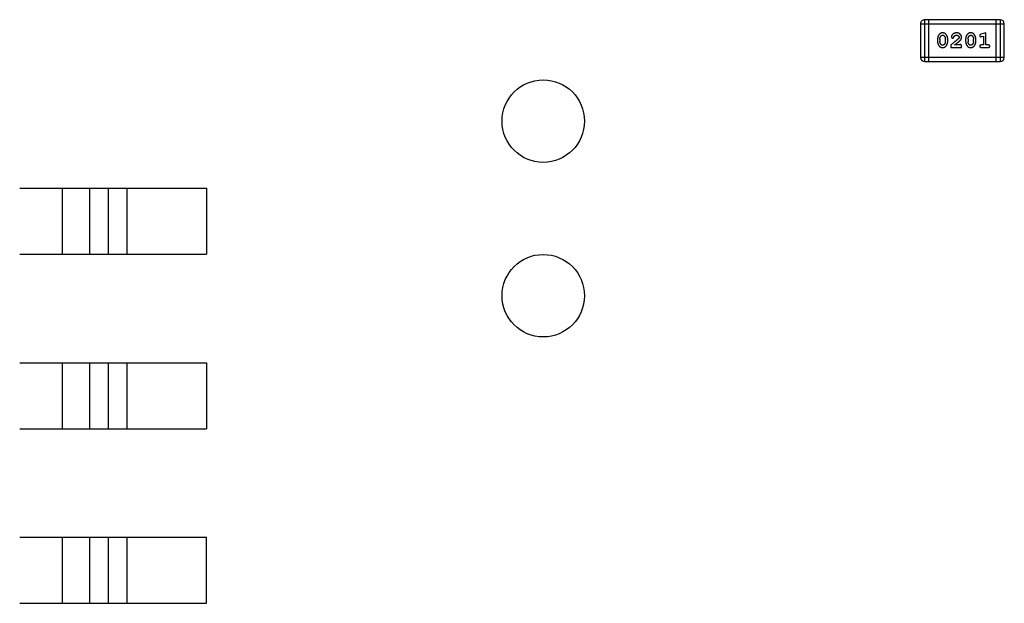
# Model space of a CAD drawing. Header units: millimetres. Extents: x 72 to 239, y 133 to 319.
# Tile 137 of 240: x 115.17 to 122.33, y 267.18 to 271.43. Entities that reach past the tile are written whole.
import ezdxf

# ---------------------------------------------------------------- set-up
doc = ezdxf.new("R2010")
doc.units = ezdxf.units.MM
doc.header["$LTSCALE"] = 5
doc.layers.get('0').update_dxf_attribs({"linetype": 'CONTINUOUS'})

msp = doc.modelspace()

# ---------------------------------------------------------------- linework, layer by layer
for p, q in [((121.7541, 271.1205), (121.7541, 271.4253)), ((122.3027, 271.4253), (121.7541, 271.4253)), ((121.7846, 271.1205), (121.7846, 271.4253)), ((122.2723, 271.4253), (122.2723, 271.1205)), ((122.3027, 271.4253), (122.3027, 271.1205)), ((121.7236, 271.3948), (121.7236, 271.151)), ((121.7236, 271.3948), (122.3332, 271.3948)), ((122.3332, 271.151), (122.3332, 271.3948)), ((121.8475, 271.2849), (121.8475, 271.2672)), ((121.8648, 271.2847), (121.8648, 271.2675)), ((121.9041, 271.2675), (121.9041, 271.2847)), ((121.9214, 271.2672), (121.9214, 271.2849)), ((122.052, 271.2849), (122.052, 271.2672)), ((122.0693, 271.2847), (122.0693, 271.2675)), ((122.1087, 271.2675), (122.1087, 271.2847)), ((122.126, 271.2672), (122.126, 271.2849)), ((122.1999, 271.3296), (122.1633, 271.3197)), ((122.1676, 271.3023), (122.1826, 271.3064)), ((122.1826, 271.3064), (122.1826, 271.2415)), ((122.1999, 271.2415), (122.1999, 271.3296)), ((121.945, 271.243), (121.945, 271.2242)), ((121.945, 271.2242), (122.0221, 271.2242)), ((122.008, 271.2415), (121.9718, 271.2415)), ((122.0221, 271.2242), (122.0221, 271.232)), ((122.1826, 271.2415), (122.1653, 271.2415)), ((122.1653, 271.2242), (122.2172, 271.2242)), ((122.2172, 271.2415), (122.1999, 271.2415)), ((122.3332, 271.151), (121.7236, 271.151)), ((121.7541, 271.1205), (122.3027, 271.1205)), ((115.1684, 270.2008), (116.5284, 270.2008)), ((115.4785, 270.2008), (115.4785, 269.7208)), ((115.6785, 269.7208), (115.6785, 270.2008)), ((115.8152, 269.7208), (115.8152, 270.2008)), ((115.9493, 270.2008), (115.9493, 269.7208)), ((116.5284, 270.2008), (116.5284, 269.7208)), ((115.1685, 269.7208), (116.5284, 269.7208)), ((115.1685, 268.9308), (116.5284, 268.9308)), ((115.4785, 268.9308), (115.4785, 268.4508)), ((115.6785, 268.4508), (115.6785, 268.9308)), ((115.8152, 268.4508), (115.8152, 268.9308)), ((115.9493, 268.9308), (115.9493, 268.4508)), ((116.5284, 268.9308), (116.5284, 268.4508)), ((115.1685, 268.4508), (116.5284, 268.4508)), ((115.1685, 267.6608), (116.5284, 267.6608)), ((115.4785, 267.6608), (115.4785, 267.1808)), ((115.6785, 267.1808), (115.6785, 267.6608)), ((115.8152, 267.1808), (115.8152, 267.6608)), ((115.9493, 267.6608), (115.9493, 267.1808)), ((116.5284, 267.1808), (116.5284, 267.6608)), ((115.1685, 267.1808), (116.5284, 267.1808))]:
    msp.add_line(p, q)
for centre in [(118.9784, 270.6878), (118.9784, 269.4178)]:
    msp.add_circle(centre, 0.3)
for centre, start, end in [((121.7541, 271.3948), 90.00001, 180.00001), ((122.3027, 271.3948), 0.00001, 90.00001), ((121.7541, 271.151), 180.00001, 270.00001), ((122.3027, 271.151), 270.00001, 0.00001)]:
    msp.add_arc(centre, 0.0305, start, end)
for points, knots in [([(121.8843, 271.3296), (121.8829, 271.3295), (121.8801, 271.3294), (121.876, 271.3287), (121.8721, 271.3276), (121.8686, 271.326), (121.8653, 271.324), (121.8622, 271.3214), (121.8594, 271.3185), (121.857, 271.3151), (121.8548, 271.3115), (121.8528, 271.3078), (121.8512, 271.3041), (121.8499, 271.3003), (121.8488, 271.2966), (121.8481, 271.2927), (121.8476, 271.2888), (121.8475, 271.2862), (121.8475, 271.2849)], [0, 0, 0, 0, 0.06692, 0.130834, 0.19258, 0.252759, 0.312631, 0.373411, 0.436359, 0.501894, 0.568244, 0.632472, 0.69556, 0.757163, 0.818592, 0.878885, 0.939235, 1, 1, 1, 1]), ([(121.8475, 271.2672), (121.8475, 271.2661), (121.8476, 271.264), (121.8479, 271.2608), (121.8484, 271.2577), (121.8491, 271.2546), (121.8499, 271.2515), (121.8511, 271.2486), (121.8523, 271.2456), (121.8538, 271.2427), (121.8554, 271.24), (121.857, 271.2374), (121.8586, 271.2351), (121.8603, 271.233), (121.862, 271.2312), (121.8637, 271.2295), (121.8654, 271.2281), (121.8678, 271.2265), (121.871, 271.2249), (121.8752, 271.2235), (121.8797, 271.2227), (121.8829, 271.2226), (121.8845, 271.2226)], [0, 0, 0, 0, 0.049886, 0.09882, 0.148132, 0.19689, 0.246038, 0.295176, 0.345305, 0.395692, 0.445312, 0.491875, 0.535813, 0.577009, 0.616081, 0.652689, 0.687585, 0.720206, 0.785062, 0.85223, 0.923759, 1, 1, 1, 1]), ([(121.8648, 271.2847), (121.8648, 271.2857), (121.8649, 271.2878), (121.8652, 271.2909), (121.8658, 271.2938), (121.8666, 271.2966), (121.8676, 271.2993), (121.8689, 271.3018), (121.8703, 271.3042), (121.8715, 271.3057), (121.8721, 271.3064)], [0, 0, 0, 0, 0.135446, 0.266257, 0.393419, 0.517936, 0.639137, 0.758785, 0.879345, 1, 1, 1, 1]), ([(121.8725, 271.2452), (121.8718, 271.246), (121.8706, 271.2475), (121.8691, 271.2501), (121.8677, 271.2527), (121.8667, 271.2555), (121.8659, 271.2583), (121.8652, 271.2613), (121.8649, 271.2643), (121.8648, 271.2664), (121.8648, 271.2675)], [0, 0, 0, 0, 0.124927, 0.248361, 0.370889, 0.492583, 0.61616, 0.741472, 0.869044, 1, 1, 1, 1]), ([(121.8721, 271.3064), (121.8725, 271.3069), (121.8733, 271.3078), (121.8746, 271.309), (121.876, 271.31), (121.8775, 271.3108), (121.8791, 271.3115), (121.8808, 271.3119), (121.8826, 271.3122), (121.8838, 271.3122), (121.8844, 271.3122)], [0, 0, 0, 0, 0.13042, 0.256046, 0.378133, 0.498725, 0.620452, 0.742761, 0.869406, 1, 1, 1, 1]), ([(121.9214, 271.2849), (121.9214, 271.286), (121.9214, 271.2882), (121.9211, 271.2913), (121.9206, 271.2945), (121.9199, 271.2976), (121.919, 271.3006), (121.9179, 271.3036), (121.9166, 271.3066), (121.9151, 271.3095), (121.9135, 271.3122), (121.9118, 271.3148), (121.9102, 271.3171), (121.9085, 271.3192), (121.9068, 271.3211), (121.9051, 271.3227), (121.9034, 271.3241), (121.901, 271.3257), (121.8978, 271.3273), (121.8936, 271.3286), (121.8891, 271.3294), (121.8859, 271.3295), (121.8843, 271.3296)], [0, 0, 0, 0, 0.049855, 0.099516, 0.148482, 0.19758, 0.246804, 0.296268, 0.346517, 0.397047, 0.446826, 0.49336, 0.537801, 0.579207, 0.617974, 0.654833, 0.689171, 0.722088, 0.786392, 0.853518, 0.924186, 1, 1, 1, 1]), ([(121.8844, 271.3122), (121.8851, 271.3122), (121.8863, 271.3122), (121.8881, 271.312), (121.8898, 271.3116), (121.8914, 271.311), (121.8929, 271.3102), (121.8942, 271.3093), (121.8955, 271.3082), (121.8962, 271.3074), (121.8966, 271.307)], [0, 0, 0, 0, 0.138115, 0.270177, 0.397547, 0.520057, 0.63869, 0.757499, 0.878226, 1, 1, 1, 1]), ([(121.8845, 271.2226), (121.886, 271.2226), (121.8888, 271.2227), (121.8929, 271.2234), (121.8967, 271.2245), (121.9003, 271.2261), (121.9036, 271.2281), (121.9067, 271.2307), (121.9095, 271.2336), (121.9119, 271.237), (121.9141, 271.2406), (121.9161, 271.2443), (121.9177, 271.248), (121.9191, 271.2517), (121.9201, 271.2556), (121.9209, 271.2594), (121.9214, 271.2633), (121.9214, 271.2659), (121.9214, 271.2672)], [0, 0, 0, 0, 0.067217, 0.131051, 0.19272, 0.252824, 0.312745, 0.373449, 0.436041, 0.501494, 0.567761, 0.632087, 0.695096, 0.757109, 0.817993, 0.878657, 0.939311, 1, 1, 1, 1]), ([(121.8966, 271.307), (121.8972, 271.3062), (121.8984, 271.3046), (121.8999, 271.302), (121.9012, 271.2994), (121.9023, 271.2966), (121.9031, 271.2938), (121.9037, 271.2908), (121.9041, 271.2878), (121.9041, 271.2857), (121.9041, 271.2847)], [0, 0, 0, 0, 0.125331, 0.248948, 0.371201, 0.494032, 0.616811, 0.742104, 0.868849, 1, 1, 1, 1]), ([(121.9041, 271.2675), (121.9041, 271.2664), (121.9041, 271.2643), (121.9037, 271.2613), (121.9032, 271.2583), (121.9023, 271.2555), (121.9014, 271.2529), (121.9001, 271.2503), (121.8986, 271.2479), (121.8975, 271.2464), (121.8969, 271.2457)], [0, 0, 0, 0, 0.135449, 0.266263, 0.393429, 0.516942, 0.639128, 0.758779, 0.879341, 1, 1, 1, 1]), ([(122.0001, 271.288), (121.9996, 271.2876), (121.9987, 271.2866), (121.997, 271.285), (121.9952, 271.2833), (121.993, 271.2814), (121.9905, 271.2792), (121.9878, 271.2769), (121.9848, 271.2744), (121.9815, 271.2717), (121.9779, 271.2688), (121.974, 271.2657), (121.9699, 271.2624), (121.9655, 271.2589), (121.9608, 271.2552), (121.9558, 271.2513), (121.9505, 271.2472), (121.9469, 271.2445), (121.945, 271.243)], [0, 0, 0, 0, 0.026647, 0.057942, 0.094152, 0.134806, 0.180631, 0.231142, 0.286385, 0.346321, 0.411439, 0.481035, 0.555329, 0.634592, 0.718826, 0.807759, 0.901393, 1, 1, 1, 1]), ([(121.9855, 271.3296), (121.9838, 271.3295), (121.9804, 271.3294), (121.9755, 271.3285), (121.9707, 271.3271), (121.9662, 271.3251), (121.9621, 271.3227), (121.9584, 271.3198), (121.9553, 271.3166), (121.9528, 271.313), (121.9508, 271.3094), (121.9493, 271.3061), (121.9484, 271.3031), (121.9483, 271.3011), (121.9482, 271.3002)], [0, 0, 0, 0, 0.098286, 0.193983, 0.289056, 0.384352, 0.477435, 0.566197, 0.652355, 0.737986, 0.818188, 0.887401, 0.94802, 1, 1, 1, 1]), ([(121.9482, 271.3002), (121.9482, 271.2997), (121.9483, 271.2986), (121.9488, 271.297), (121.9496, 271.2956), (121.9508, 271.2943), (121.9521, 271.2932), (121.9536, 271.2924), (121.9553, 271.2919), (121.9564, 271.2918), (121.957, 271.2918)], [0, 0, 0, 0, 0.120856, 0.239483, 0.360995, 0.490166, 0.620982, 0.746416, 0.870253, 1, 1, 1, 1]), ([(121.957, 271.2918), (121.9575, 271.2918), (121.9585, 271.2919), (121.9598, 271.2921), (121.9611, 271.2926), (121.9622, 271.2933), (121.9632, 271.2942), (121.9641, 271.2954), (121.9649, 271.2968), (121.9653, 271.2978), (121.9655, 271.2984)], [0, 0, 0, 0, 0.127347, 0.246131, 0.359406, 0.470543, 0.586092, 0.711469, 0.847022, 1, 1, 1, 1]), ([(121.9655, 271.2984), (121.9658, 271.2993), (121.9664, 271.301), (121.9676, 271.3033), (121.9689, 271.3053), (121.9699, 271.3063), (121.9705, 271.3069)], [0, 0, 0, 0, 0.285518, 0.544185, 0.781367, 1, 1, 1, 1]), ([(121.9705, 271.3069), (121.971, 271.3073), (121.972, 271.3081), (121.9736, 271.3093), (121.9753, 271.3102), (121.9771, 271.3109), (121.9791, 271.3115), (121.9811, 271.3119), (121.9832, 271.3122), (121.9846, 271.3122), (121.9853, 271.3122)], [0, 0, 0, 0, 0.121873, 0.243139, 0.363336, 0.485133, 0.607572, 0.734701, 0.864814, 1, 1, 1, 1]), ([(121.9718, 271.2415), (121.9738, 271.243), (121.9776, 271.246), (121.9831, 271.2503), (121.9881, 271.2543), (121.9925, 271.2578), (121.9965, 271.261), (121.9999, 271.2638), (122.0028, 271.2663), (122.0046, 271.2678), (122.0054, 271.2685)], [0, 0, 0, 0, 0.176662, 0.337826, 0.484741, 0.617764, 0.73494, 0.837793, 0.926412, 1, 1, 1, 1]), ([(121.9853, 271.3122), (121.9867, 271.3122), (121.9894, 271.3121), (121.9932, 271.3113), (121.9966, 271.3099), (121.9995, 271.308), (122.0018, 271.3057), (122.0036, 271.3032), (122.0046, 271.3005), (122.0048, 271.2987), (122.0048, 271.2977)], [0, 0, 0, 0, 0.156344, 0.299348, 0.4327, 0.561, 0.682299, 0.791883, 0.89611, 1, 1, 1, 1]), ([(122.0221, 271.2968), (122.0221, 271.2979), (122.022, 271.3001), (122.0216, 271.3033), (122.0207, 271.3064), (122.0196, 271.3094), (122.0181, 271.3123), (122.0164, 271.315), (122.0142, 271.3176), (122.0119, 271.32), (122.0092, 271.3222), (122.0064, 271.3242), (122.0033, 271.3259), (122.0001, 271.3272), (121.9967, 271.3283), (121.9931, 271.329), (121.9893, 271.3295), (121.9868, 271.3295), (121.9855, 271.3296)], [0, 0, 0, 0, 0.060981, 0.120256, 0.178148, 0.236115, 0.293993, 0.352864, 0.413358, 0.476056, 0.539296, 0.602396, 0.665116, 0.728325, 0.792919, 0.859317, 0.928302, 1, 1, 1, 1]), ([(122.0048, 271.2977), (122.0048, 271.2969), (122.0046, 271.2953), (122.0037, 271.2929), (122.0021, 271.2904), (122.0008, 271.2888), (122.0001, 271.288)], [0, 0, 0, 0, 0.212836, 0.442809, 0.70317, 1, 1, 1, 1]), ([(122.0054, 271.2685), (122.0062, 271.2693), (122.0079, 271.2708), (122.0103, 271.273), (122.0124, 271.2751), (122.0143, 271.2771), (122.0159, 271.2789), (122.0173, 271.2807), (122.0184, 271.2823), (122.0195, 271.2844), (122.0206, 271.287), (122.0215, 271.2901), (122.022, 271.2934), (122.0221, 271.2957), (122.0221, 271.2968)], [0, 0, 0, 0, 0.103002, 0.197728, 0.285279, 0.365235, 0.437224, 0.502446, 0.560545, 0.611446, 0.707576, 0.80349, 0.900532, 1, 1, 1, 1]), ([(122.0888, 271.3296), (122.0874, 271.3295), (122.0846, 271.3294), (122.0805, 271.3287), (122.0766, 271.3276), (122.0731, 271.326), (122.0698, 271.324), (122.0667, 271.3214), (122.0639, 271.3185), (122.0615, 271.3151), (122.0593, 271.3115), (122.0573, 271.3078), (122.0557, 271.3041), (122.0544, 271.3003), (122.0533, 271.2966), (122.0526, 271.2927), (122.0521, 271.2888), (122.052, 271.2862), (122.052, 271.2849)], [0, 0, 0, 0, 0.06692, 0.130834, 0.19258, 0.252759, 0.312631, 0.373411, 0.436359, 0.501894, 0.568244, 0.632472, 0.69556, 0.757163, 0.818592, 0.878885, 0.939235, 1, 1, 1, 1]), ([(122.052, 271.2672), (122.052, 271.2661), (122.0521, 271.264), (122.0524, 271.2608), (122.0529, 271.2577), (122.0536, 271.2546), (122.0544, 271.2515), (122.0556, 271.2486), (122.0568, 271.2456), (122.0583, 271.2427), (122.0599, 271.24), (122.0615, 271.2374), (122.0632, 271.2351), (122.0648, 271.233), (122.0665, 271.2312), (122.0682, 271.2295), (122.0699, 271.2281), (122.0723, 271.2265), (122.0755, 271.2249), (122.0797, 271.2235), (122.0842, 271.2227), (122.0874, 271.2226), (122.0891, 271.2226)], [0, 0, 0, 0, 0.049886, 0.09882, 0.148132, 0.19689, 0.246038, 0.295176, 0.345305, 0.395692, 0.445312, 0.491875, 0.535813, 0.577009, 0.616081, 0.652689, 0.687585, 0.720206, 0.785062, 0.85223, 0.923759, 1, 1, 1, 1]), ([(122.0693, 271.2847), (122.0693, 271.2857), (122.0694, 271.2878), (122.0697, 271.2909), (122.0703, 271.2938), (122.0711, 271.2966), (122.0721, 271.2993), (122.0734, 271.3018), (122.0748, 271.3042), (122.076, 271.3057), (122.0766, 271.3064)], [0, 0, 0, 0, 0.135446, 0.266257, 0.393419, 0.517936, 0.639137, 0.758785, 0.879345, 1, 1, 1, 1]), ([(122.077, 271.2452), (122.0764, 271.246), (122.0751, 271.2475), (122.0736, 271.2501), (122.0722, 271.2527), (122.0712, 271.2555), (122.0704, 271.2583), (122.0697, 271.2613), (122.0694, 271.2643), (122.0693, 271.2664), (122.0693, 271.2675)], [0, 0, 0, 0, 0.124927, 0.248361, 0.370889, 0.492583, 0.61616, 0.741472, 0.869044, 1, 1, 1, 1]), ([(122.0766, 271.3064), (122.077, 271.3069), (122.0778, 271.3078), (122.0791, 271.309), (122.0805, 271.31), (122.082, 271.3108), (122.0836, 271.3115), (122.0853, 271.3119), (122.0871, 271.3122), (122.0883, 271.3122), (122.0889, 271.3122)], [0, 0, 0, 0, 0.13042, 0.256046, 0.378133, 0.498725, 0.620452, 0.742761, 0.869406, 1, 1, 1, 1]), ([(122.126, 271.2849), (122.1259, 271.286), (122.1259, 271.2882), (122.1256, 271.2913), (122.1251, 271.2945), (122.1244, 271.2976), (122.1235, 271.3006), (122.1224, 271.3036), (122.1211, 271.3066), (122.1196, 271.3095), (122.118, 271.3122), (122.1163, 271.3148), (122.1147, 271.3171), (122.113, 271.3192), (122.1113, 271.3211), (122.1096, 271.3227), (122.1079, 271.3241), (122.1055, 271.3257), (122.1023, 271.3273), (122.0982, 271.3286), (122.0936, 271.3294), (122.0904, 271.3295), (122.0888, 271.3296)], [0, 0, 0, 0, 0.049855, 0.099516, 0.148482, 0.19758, 0.246804, 0.296268, 0.346517, 0.397047, 0.446826, 0.49336, 0.537801, 0.579207, 0.617974, 0.654833, 0.689171, 0.722088, 0.786392, 0.853518, 0.924186, 1, 1, 1, 1]), ([(122.0889, 271.3122), (122.0896, 271.3122), (122.0908, 271.3122), (122.0926, 271.312), (122.0943, 271.3116), (122.0959, 271.311), (122.0974, 271.3102), (122.0987, 271.3093), (122.1, 271.3082), (122.1007, 271.3074), (122.1011, 271.307)], [0, 0, 0, 0, 0.138115, 0.270177, 0.397547, 0.520057, 0.63869, 0.757499, 0.878226, 1, 1, 1, 1]), ([(122.0891, 271.2226), (122.0905, 271.2226), (122.0933, 271.2227), (122.0974, 271.2234), (122.1013, 271.2245), (122.1048, 271.2261), (122.1082, 271.2281), (122.1112, 271.2307), (122.114, 271.2336), (122.1165, 271.237), (122.1186, 271.2406), (122.1206, 271.2443), (122.1223, 271.248), (122.1236, 271.2517), (122.1246, 271.2556), (122.1254, 271.2594), (122.1259, 271.2633), (122.1259, 271.2659), (122.126, 271.2672)], [0, 0, 0, 0, 0.067217, 0.131051, 0.19272, 0.252824, 0.312745, 0.373449, 0.436041, 0.501494, 0.567761, 0.632087, 0.695096, 0.757109, 0.817993, 0.878657, 0.939311, 1, 1, 1, 1]), ([(122.1011, 271.307), (122.1017, 271.3062), (122.1029, 271.3046), (122.1044, 271.302), (122.1057, 271.2994), (122.1068, 271.2966), (122.1076, 271.2938), (122.1082, 271.2908), (122.1086, 271.2878), (122.1086, 271.2857), (122.1087, 271.2847)], [0, 0, 0, 0, 0.125331, 0.248948, 0.371201, 0.494032, 0.616811, 0.742104, 0.868849, 1, 1, 1, 1]), ([(122.1087, 271.2675), (122.1086, 271.2664), (122.1086, 271.2643), (122.1083, 271.2613), (122.1077, 271.2583), (122.1069, 271.2555), (122.1059, 271.2529), (122.1046, 271.2503), (122.1031, 271.2479), (122.102, 271.2464), (122.1014, 271.2457)], [0, 0, 0, 0, 0.135449, 0.266263, 0.393429, 0.516942, 0.639128, 0.758779, 0.879341, 1, 1, 1, 1]), ([(122.1633, 271.3197), (122.1625, 271.3194), (122.1609, 271.3189), (122.1588, 271.3181), (122.1572, 271.3172), (122.156, 271.3162), (122.1552, 271.315), (122.1547, 271.3136), (122.1543, 271.3121), (122.1543, 271.3111), (122.1543, 271.3105)], [0, 0, 0, 0, 0.187321, 0.344927, 0.475328, 0.579604, 0.674244, 0.773631, 0.882025, 1, 1, 1, 1]), ([(122.1543, 271.3105), (122.1543, 271.3099), (122.1543, 271.3087), (122.1548, 271.3069), (122.1555, 271.3053), (122.1566, 271.3039), (122.1578, 271.3027), (122.1591, 271.3018), (122.1606, 271.3013), (122.1616, 271.3013), (122.1622, 271.3012)], [0, 0, 0, 0, 0.138815, 0.27042, 0.39836, 0.52875, 0.654955, 0.771147, 0.884581, 1, 1, 1, 1]), ([(122.1622, 271.3012), (122.1625, 271.3013), (122.1633, 271.3013), (122.1645, 271.3015), (122.166, 271.3018), (122.167, 271.3021), (122.1676, 271.3023)], [0, 0, 0, 0, 0.183151, 0.413144, 0.682305, 1, 1, 1, 1]), ([(121.8846, 271.2399), (121.884, 271.2399), (121.8827, 271.2399), (121.8809, 271.2402), (121.8792, 271.2406), (121.8776, 271.2412), (121.8761, 271.2419), (121.8748, 271.2428), (121.8736, 271.2439), (121.8728, 271.2447), (121.8725, 271.2452)], [0, 0, 0, 0, 0.139844, 0.271849, 0.399162, 0.521619, 0.6402, 0.758957, 0.87828, 1, 1, 1, 1]), ([(121.8969, 271.2457), (121.8965, 271.2452), (121.8957, 271.2443), (121.8944, 271.2431), (121.8929, 271.2421), (121.8914, 271.2413), (121.8898, 271.2407), (121.8882, 271.2402), (121.8864, 271.2399), (121.8852, 271.2399), (121.8846, 271.2399)], [0, 0, 0, 0, 0.129853, 0.25607, 0.380154, 0.49978, 0.62208, 0.743277, 0.868791, 1, 1, 1, 1]), ([(122.0135, 271.2446), (122.013, 271.2446), (122.0121, 271.2445), (122.0107, 271.2438), (122.0093, 271.2428), (122.0084, 271.2419), (122.008, 271.2415)], [0, 0, 0, 0, 0.20611, 0.432681, 0.695597, 1, 1, 1, 1]), ([(122.0221, 271.232), (122.0221, 271.2331), (122.0221, 271.2351), (122.0216, 271.2378), (122.021, 271.24), (122.0199, 271.2418), (122.0186, 271.243), (122.0171, 271.244), (122.0153, 271.2445), (122.0141, 271.2446), (122.0135, 271.2446)], [0, 0, 0, 0, 0.1844, 0.34094, 0.473574, 0.586824, 0.690029, 0.789175, 0.890445, 1, 1, 1, 1]), ([(122.0891, 271.2399), (122.0885, 271.2399), (122.0872, 271.2399), (122.0854, 271.2402), (122.0837, 271.2406), (122.0821, 271.2412), (122.0807, 271.2419), (122.0793, 271.2428), (122.0781, 271.2439), (122.0773, 271.2447), (122.077, 271.2452)], [0, 0, 0, 0, 0.139844, 0.271849, 0.399162, 0.521619, 0.6402, 0.758957, 0.87828, 1, 1, 1, 1]), ([(122.1014, 271.2457), (122.101, 271.2452), (122.1002, 271.2443), (122.0989, 271.2431), (122.0975, 271.2421), (122.0959, 271.2413), (122.0944, 271.2407), (122.0927, 271.2402), (122.0909, 271.2399), (122.0897, 271.2399), (122.0891, 271.2399)], [0, 0, 0, 0, 0.129853, 0.25607, 0.380154, 0.49978, 0.62208, 0.743277, 0.868791, 1, 1, 1, 1]), ([(122.1653, 271.2415), (122.1644, 271.2414), (122.1627, 271.2414), (122.1604, 271.2409), (122.1584, 271.2402), (122.1569, 271.2391), (122.1557, 271.2378), (122.1549, 271.2363), (122.1544, 271.2346), (122.1543, 271.2334), (122.1543, 271.2328)], [0, 0, 0, 0, 0.169102, 0.317658, 0.446239, 0.563118, 0.671828, 0.776546, 0.884858, 1, 1, 1, 1]), ([(122.1543, 271.2328), (122.1543, 271.2322), (122.1544, 271.231), (122.1549, 271.2293), (122.1557, 271.2278), (122.1569, 271.2265), (122.1584, 271.2254), (122.1604, 271.2247), (122.1627, 271.2242), (122.1644, 271.2242), (122.1653, 271.2242)], [0, 0, 0, 0, 0.115051, 0.223278, 0.329269, 0.437893, 0.554681, 0.682591, 0.83103, 1, 1, 1, 1]), ([(122.2282, 271.2328), (122.2282, 271.2334), (122.2281, 271.2346), (122.2276, 271.2363), (122.2268, 271.2378), (122.2256, 271.2391), (122.2241, 271.2402), (122.2221, 271.2409), (122.2198, 271.2414), (122.2181, 271.2414), (122.2172, 271.2415)], [0, 0, 0, 0, 0.11517, 0.223509, 0.328254, 0.438012, 0.553651, 0.682263, 0.830856, 1, 1, 1, 1]), ([(122.2172, 271.2242), (122.2181, 271.2242), (122.2198, 271.2242), (122.2221, 271.2247), (122.2241, 271.2254), (122.2256, 271.2265), (122.2268, 271.2278), (122.2276, 271.2293), (122.2281, 271.231), (122.2282, 271.2322), (122.2282, 271.2328)], [0, 0, 0, 0, 0.169012, 0.317488, 0.445429, 0.560977, 0.67065, 0.776666, 0.88492, 1, 1, 1, 1])]:
    msp.add_open_spline(points, degree=3, knots=knots)

doc.saveas('drawing.dxf')
